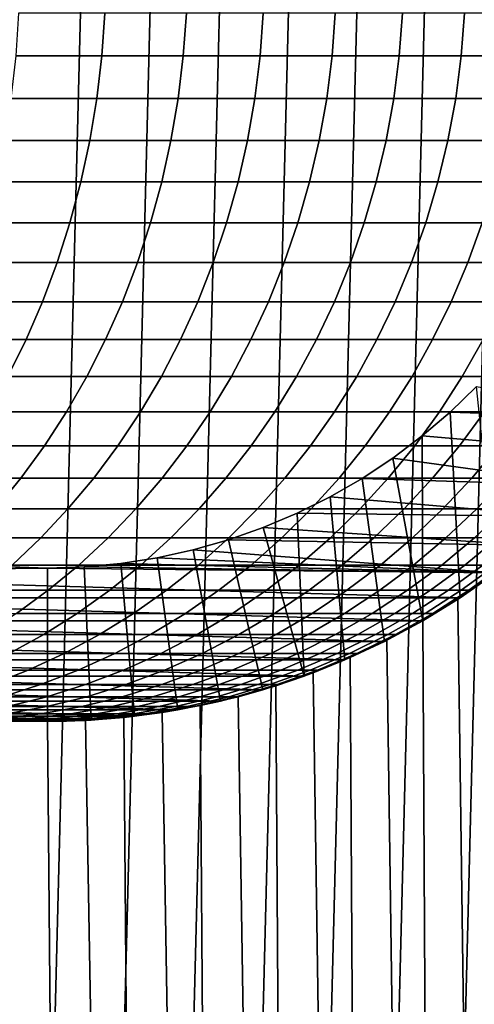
# Model space of a CAD drawing. Header units: metres. Extents: x -244 to 24, y -123 to 0.
# Tile 118 of 146: x -0.44 to 6.82, y -45.52 to -29.79. Entities that reach past the tile are written whole.
import ezdxf

# ---------------------------------------------------------------- set-up
doc = ezdxf.new("R2010")
doc.units = ezdxf.units.M
doc.layers.add('solid_10_231_103_000', color=7, linetype='CONTINUOUS')

msp = doc.modelspace()

# ---------------------------------------------------------------- linework, layer by layer
at = {"layer": 'solid_10_231_103_000'}
for points in [[(-2.225581, -50.387127, -100), (-1.114764, -6.528271, -100), (0, -6.5, -100), (-1.114764, -50.471729, -100)], [(-1.114764, -50.471729, -100), (0, -6.5, -100), (1.114764, -6.528271, -100), (0, -50.5, -100)], [(2.225581, -6.612873, -100), (1.114764, -50.471729, -100), (0, -50.5, -100), (1.114764, -6.528271, -100)], [(3.33126, -6.753675, -100), (2.225581, -50.387127, -100), (1.114764, -50.471729, -100), (2.225581, -6.612873, -100)], [(4.428752, -6.950395, -100), (3.33126, -50.246326, -100), (2.225581, -50.387127, -100), (3.33126, -6.753675, -100)], [(5.514266, -7.202288, -100), (4.428752, -50.049606, -100), (3.33126, -50.246326, -100), (4.428752, -6.950395, -100)], [(6.585739, -7.508861, -100), (5.514266, -49.79771, -100), (4.428752, -50.049606, -100), (5.514266, -7.202288, -100)], [(7.640936, -7.869552, -100), (6.585739, -49.491138, -100), (5.514266, -49.79771, -100), (6.585739, -7.508861, -100)], [(8.67577, -8.282908, -100), (7.640936, -49.130447, -100), (6.585739, -49.491138, -100), (7.640936, -7.869552, -100)], [(-0.459355, -29.685066, 198.004059), (-0.506232, -30.367897, 197.968826), (0.869051, -30.367897, 196.065506), (0.91723, -29.685066, 196.098938)], [(0.91723, -29.685066, 196.098938), (0.869051, -30.367897, 196.065506), (2.17118, -30.367897, 194.111404), (2.220593, -29.685066, 194.14299)], [(2.220593, -29.685066, 194.14299), (2.17118, -30.367897, 194.111404), (3.398282, -30.367897, 192.109329), (3.448858, -29.685066, 192.139038)], [(3.448858, -29.685066, 192.139038), (3.398282, -30.367897, 192.109329), (4.548594, -30.367897, 190.06218), (4.600259, -29.685066, 190.089935)], [(4.600259, -29.685066, 190.089935), (4.548594, -30.367897, 190.06218), (5.62046, -30.367897, 187.9729), (5.673141, -29.685066, 187.998672)], [(5.673141, -29.685066, 187.998672), (5.62046, -30.367897, 187.9729), (6.61234, -30.367897, 185.844467), (6.665959, -29.685066, 185.868225)], [(6.665959, -29.685066, 185.868225), (6.61234, -30.367897, 185.844467), (7.522807, -30.367897, 183.679962), (7.577289, -29.685066, 183.70166)], [(-0.506232, -30.367897, 197.968826), (-0.584191, -31.046267, 197.910202), (0.788925, -31.046267, 196.009888), (0.869051, -30.367897, 196.065506)], [(0.869051, -30.367897, 196.065506), (0.788925, -31.046267, 196.009888), (2.089003, -31.046267, 194.058868), (2.17118, -30.367897, 194.111404)], [(2.17118, -30.367897, 194.111404), (2.089003, -31.046267, 194.058868), (3.314173, -31.046267, 192.059952), (3.398282, -30.367897, 192.109329)], [(3.398282, -30.367897, 192.109329), (3.314173, -31.046267, 192.059952), (4.462673, -31.046267, 190.016022), (4.548594, -30.367897, 190.06218)], [(4.548594, -30.367897, 190.06218), (4.462673, -31.046267, 190.016022), (5.532851, -31.046267, 187.930023), (5.62046, -30.367897, 187.9729)], [(5.62046, -30.367897, 187.9729), (5.532851, -31.046267, 187.930023), (6.523168, -31.046267, 185.804947), (6.61234, -30.367897, 185.844467)], [(6.61234, -30.367897, 185.844467), (6.523168, -31.046267, 185.804947), (7.4322, -31.046267, 183.643845), (7.522807, -30.367897, 183.679962)], [(-0.584191, -31.046267, 197.910202), (-0.692978, -31.71796, 197.828415), (0.677116, -31.71796, 195.932281), (0.788925, -31.046267, 196.009888)], [(0.788925, -31.046267, 196.009888), (0.677116, -31.71796, 195.932281), (1.974332, -31.71796, 193.98555), (2.089003, -31.046267, 194.058868)], [(2.089003, -31.046267, 194.058868), (1.974332, -31.71796, 193.98555), (3.196805, -31.71796, 191.991043), (3.314173, -31.046267, 192.059952)], [(3.314173, -31.046267, 192.059952), (3.196805, -31.71796, 191.991043), (4.342776, -31.71796, 189.951614), (4.462673, -31.046267, 190.016022)], [(4.462673, -31.046267, 190.016022), (4.342776, -31.71796, 189.951614), (5.410598, -31.71796, 187.870209), (5.532851, -31.046267, 187.930023)], [(5.532851, -31.046267, 187.930023), (5.410598, -31.71796, 187.870209), (6.398735, -31.71796, 185.749802), (6.523168, -31.046267, 185.804947)], [(6.523168, -31.046267, 185.804947), (6.398735, -31.71796, 185.749802), (7.305767, -31.71796, 183.59346), (7.4322, -31.046267, 183.643845)], [(-0.692978, -31.71796, 197.828415), (-0.832237, -32.380791, 197.723724), (0.533987, -32.380791, 195.832932), (0.677116, -31.71796, 195.932281)], [(0.677116, -31.71796, 195.932281), (0.533987, -32.380791, 195.832932), (1.827539, -32.380791, 193.891708), (1.974332, -31.71796, 193.98555)], [(1.974332, -31.71796, 193.98555), (1.827539, -32.380791, 193.891708), (3.046559, -32.380791, 191.902832), (3.196805, -31.71796, 191.991043)], [(3.196805, -31.71796, 191.991043), (3.046559, -32.380791, 191.902832), (4.189294, -32.380791, 189.869156), (4.342776, -31.71796, 189.951614)], [(4.342776, -31.71796, 189.951614), (4.189294, -32.380791, 189.869156), (5.2541, -32.380791, 187.793625), (5.410598, -31.71796, 187.870209)], [(5.410598, -31.71796, 187.870209), (5.2541, -32.380791, 187.793625), (6.239447, -32.380791, 185.679214), (6.398735, -31.71796, 185.749802)], [(6.398735, -31.71796, 185.749802), (6.239447, -32.380791, 185.679214), (7.143916, -32.380791, 183.528976), (7.305767, -31.71796, 183.59346)], [(-0.832237, -32.380791, 197.723724), (-1.001514, -33.032593, 197.596451), (0.360006, -33.032593, 195.712173), (0.533987, -32.380791, 195.832932)], [(0.533987, -32.380791, 195.832932), (0.360006, -33.032593, 195.712173), (1.649105, -33.032593, 193.777634), (1.827539, -32.380791, 193.891708)], [(1.827539, -32.380791, 193.891708), (1.649105, -33.032593, 193.777634), (2.863928, -33.032593, 191.795609), (3.046559, -32.380791, 191.902832)], [(3.046559, -32.380791, 191.902832), (2.863928, -33.032593, 191.795609), (4.002728, -33.032593, 189.768936), (4.189294, -32.380791, 189.869156)], [(4.189294, -32.380791, 189.869156), (4.002728, -33.032593, 189.768936), (5.063869, -33.032593, 187.700546), (5.2541, -32.380791, 187.793625)], [(5.2541, -32.380791, 187.793625), (5.063869, -33.032593, 187.700546), (6.045823, -33.032593, 185.593414), (6.239447, -32.380791, 185.679214)], [(6.239447, -32.380791, 185.679214), (6.045823, -33.032593, 185.593414), (6.947178, -33.032593, 183.450577), (7.143916, -32.380791, 183.528976)], [(-1.001514, -33.032593, 197.596451), (-1.200258, -33.671242, 197.447021), (0.15574, -33.671242, 195.570389), (0.360006, -33.032593, 195.712173)], [(0.360006, -33.032593, 195.712173), (0.15574, -33.671242, 195.570389), (1.43961, -33.671242, 193.643692), (1.649105, -33.032593, 193.777634)], [(1.649105, -33.032593, 193.777634), (1.43961, -33.671242, 193.643692), (2.649506, -33.671242, 191.669708), (2.863928, -33.032593, 191.795609)], [(2.863928, -33.032593, 191.795609), (2.649506, -33.671242, 191.669708), (3.783687, -33.671242, 189.65126), (4.002728, -33.032593, 189.768936)], [(4.002728, -33.032593, 189.768936), (3.783687, -33.671242, 189.65126), (4.840523, -33.671242, 187.591263), (5.063869, -33.032593, 187.700546)], [(5.063869, -33.032593, 187.700546), (4.840523, -33.671242, 187.591263), (5.818494, -33.671242, 185.492676), (6.045823, -33.032593, 185.593414)], [(6.045823, -33.032593, 185.593414), (5.818494, -33.671242, 185.492676), (6.716194, -33.671242, 183.358521), (6.947178, -33.032593, 183.450577)], [(6.947178, -33.032593, 183.450577), (6.716194, -33.671242, 183.358521), (7.532331, -33.671242, 181.191864), (7.766639, -33.032593, 181.275085)], [(-1.200258, -33.671242, 197.447021), (-1.427819, -34.294655, 197.27594), (-0.078144, -34.294655, 195.408051), (0.15574, -33.671242, 195.570389)], [(0.15574, -33.671242, 195.570389), (-0.078144, -34.294655, 195.408051), (1.199739, -34.294655, 193.490341), (1.43961, -33.671242, 193.643692)], [(1.43961, -33.671242, 193.643692), (1.199739, -34.294655, 193.490341), (2.403992, -34.294655, 191.525558), (2.649506, -33.671242, 191.669708)], [(2.649506, -33.671242, 191.669708), (2.403992, -34.294655, 191.525558), (3.532885, -34.294655, 189.516525), (3.783687, -33.671242, 189.65126)], [(3.783687, -33.671242, 189.65126), (3.532885, -34.294655, 189.516525), (4.584793, -34.294655, 187.466141), (4.840523, -33.671242, 187.591263)], [(4.840523, -33.671242, 187.591263), (4.584793, -34.294655, 187.466141), (5.558203, -34.294655, 185.377335), (5.818494, -33.671242, 185.492676)], [(5.818494, -33.671242, 185.492676), (5.558203, -34.294655, 185.377335), (6.451717, -34.294655, 183.253128), (6.716194, -33.671242, 183.358521)], [(6.716194, -33.671242, 183.358521), (6.451717, -34.294655, 183.253128), (7.264048, -34.294655, 181.096588), (7.532331, -33.671242, 181.191864)], [(-1.427819, -34.294655, 197.27594), (-1.683456, -34.900795, 197.08374), (-0.340885, -34.900795, 195.225693), (-0.078144, -34.294655, 195.408051)], [(-0.078144, -34.294655, 195.408051), (-0.340885, -34.900795, 195.225693), (0.930273, -34.900795, 193.318069), (1.199739, -34.294655, 193.490341)], [(1.199739, -34.294655, 193.490341), (0.930273, -34.900795, 193.318069), (2.128188, -34.900795, 191.363632), (2.403992, -34.294655, 191.525558)], [(2.403992, -34.294655, 191.525558), (2.128188, -34.900795, 191.363632), (3.251139, -34.900795, 189.365173), (3.532885, -34.294655, 189.516525)], [(3.532885, -34.294655, 189.516525), (3.251139, -34.900795, 189.365173), (4.297511, -34.900795, 187.325577), (4.584793, -34.294655, 187.466141)], [(4.584793, -34.294655, 187.466141), (4.297511, -34.900795, 187.325577), (5.265799, -34.900795, 185.247772), (5.558203, -34.294655, 185.377335)], [(5.558203, -34.294655, 185.377335), (5.265799, -34.900795, 185.247772), (6.154609, -34.900795, 183.134735), (6.451717, -34.294655, 183.253128)], [(6.451717, -34.294655, 183.253128), (6.154609, -34.900795, 183.134735), (6.962666, -34.900795, 180.989532), (7.264048, -34.294655, 181.096588)], [(-1.683456, -34.900795, 197.08374), (-1.966335, -35.48769, 196.871063), (-0.631624, -35.48769, 195.023895), (-0.340885, -34.900795, 195.225693)], [(-0.340885, -34.900795, 195.225693), (-0.631624, -35.48769, 195.023895), (0.632091, -35.48769, 193.127441), (0.930273, -34.900795, 193.318069)], [(0.930273, -34.900795, 193.318069), (0.632091, -35.48769, 193.127441), (1.822993, -35.48769, 191.184433), (2.128188, -34.900795, 191.363632)], [(2.128188, -34.900795, 191.363632), (1.822993, -35.48769, 191.184433), (2.93937, -35.48769, 189.197678), (3.251139, -34.900795, 189.365173)], [(3.251139, -34.900795, 189.365173), (2.93937, -35.48769, 189.197678), (3.979615, -35.48769, 187.170029), (4.297511, -34.900795, 187.325577)], [(4.297511, -34.900795, 187.325577), (3.979615, -35.48769, 187.170029), (4.942234, -35.48769, 185.104385), (5.265799, -34.900795, 185.247772)], [(5.265799, -34.900795, 185.247772), (4.942234, -35.48769, 185.104385), (5.825841, -35.48769, 183.003723), (6.154609, -34.900795, 183.134735)], [(6.154609, -34.900795, 183.134735), (5.825841, -35.48769, 183.003723), (6.629166, -35.48769, 180.871078), (6.962666, -34.900795, 180.989532)], [(6.962666, -34.900795, 180.989532), (6.629166, -35.48769, 180.871078), (7.351054, -35.48769, 178.709518), (7.688805, -34.900795, 178.815231)], [(-0.631624, -35.48769, 195.023895), (-0.949414, -36.053425, 194.803314), (0.306167, -36.053425, 192.919067), (0.632091, -35.48769, 193.127441)], [(0.632091, -35.48769, 193.127441), (0.306167, -36.053425, 192.919067), (1.489403, -36.053425, 190.988571), (1.822993, -35.48769, 191.184433)], [(1.822993, -35.48769, 191.184433), (1.489403, -36.053425, 190.988571), (2.598593, -36.053425, 189.014603), (2.93937, -35.48769, 189.197678)], [(2.93937, -35.48769, 189.197678), (2.598593, -36.053425, 189.014603), (3.632143, -36.053425, 187), (3.979615, -35.48769, 187.170029)], [(3.979615, -35.48769, 187.170029), (3.632143, -36.053425, 187), (4.588564, -36.053425, 184.947662), (4.942234, -35.48769, 185.104385)], [(4.942234, -35.48769, 185.104385), (4.588564, -36.053425, 184.947662), (5.466484, -36.053425, 182.860535), (5.825841, -35.48769, 183.003723)], [(5.825841, -35.48769, 183.003723), (5.466484, -36.053425, 182.860535), (6.264638, -36.053425, 180.741608), (6.629166, -35.48769, 180.871078)], [(6.629166, -35.48769, 180.871078), (6.264638, -36.053425, 180.741608), (6.981879, -36.053425, 178.593964), (7.351054, -35.48769, 178.709518)], [(6.433613, -36.057682, 30.5), (6.594077, -39.025875, 30.5), (7.165982, -38.625408, 30.5), (6.856191, -35.647938, 30.5)], [(6.856041, -35.648087, 30.75), (6.433825, -36.057499, 30.75), (6.433613, -36.057682, 30.5), (6.856191, -35.647938, 30.5)], [(9.625167, -36.166317, 30.75), (6.433825, -36.057499, 30.75), (6.856041, -35.648087, 30.75)], [(-0.949414, -36.053425, 194.803314), (-1.293218, -36.596149, 194.564682), (-0.046438, -36.596149, 192.693649), (0.306167, -36.053425, 192.919067)], [(0.306167, -36.053425, 192.919067), (-0.046438, -36.596149, 192.693649), (1.128505, -36.596149, 190.776688), (1.489403, -36.053425, 190.988571)], [(1.489403, -36.053425, 190.988571), (1.128505, -36.596149, 190.776688), (2.229921, -36.596149, 188.816544), (2.598593, -36.053425, 189.014603)], [(2.598593, -36.053425, 189.014603), (2.229921, -36.596149, 188.816544), (3.256226, -36.596149, 186.816071), (3.632143, -36.053425, 187)], [(3.632143, -36.053425, 187), (3.256226, -36.596149, 186.816071), (4.205945, -36.596149, 184.778107), (4.588564, -36.053425, 184.947662)], [(4.588564, -36.053425, 184.947662), (4.205945, -36.596149, 184.778107), (5.07771, -36.596149, 182.705612), (5.466484, -36.053425, 182.860535)], [(5.466484, -36.053425, 182.860535), (5.07771, -36.596149, 182.705612), (5.87027, -36.596149, 180.601547), (6.264638, -36.053425, 180.741608)], [(6.264638, -36.053425, 180.741608), (5.87027, -36.596149, 180.601547), (6.582483, -36.596149, 178.468933), (6.981879, -36.053425, 178.593964)], [(6.433825, -36.057499, 30.75), (5.987172, -36.440178, 30.75), (5.987098, -36.440231, 30.5), (6.433613, -36.057682, 30.5)], [(5.987098, -36.440231, 30.5), (5.999922, -39.392338, 30.5), (6.594077, -39.025875, 30.5), (6.433613, -36.057682, 30.5)], [(9.192744, -36.713215, 30.75), (5.987172, -36.440178, 30.75), (6.433825, -36.057499, 30.75), (9.625167, -36.166317, 30.75)], [(6.981879, -36.053425, 178.593964), (6.582483, -36.596149, 178.468933), (7.213327, -36.596149, 176.310867), (7.617175, -36.053425, 176.420654)], [(5.987172, -36.440178, 30.75), (5.51772, -36.794693, 30.75), (5.517891, -36.794567, 30.5), (5.987098, -36.440231, 30.5)], [(8.728652, -37.234699, 30.75), (5.51772, -36.794693, 30.75), (5.987172, -36.440178, 30.75), (9.192744, -36.713215, 30.75)], [(5.987098, -36.440231, 30.5), (5.517891, -36.794567, 30.5), (5.999922, -39.392338, 30.5)], [(-1.293218, -36.596149, 194.564682), (-1.661914, -37.114098, 194.308777), (-0.424571, -37.114098, 192.451904), (-0.046438, -36.596149, 192.693649)], [(-0.046438, -36.596149, 192.693649), (-0.424571, -37.114098, 192.451904), (0.741477, -37.114098, 190.549454), (1.128505, -36.596149, 190.776688)], [(1.128505, -36.596149, 190.776688), (0.741477, -37.114098, 190.549454), (1.834556, -37.114098, 188.604156), (2.229921, -36.596149, 188.816544)], [(2.229921, -36.596149, 188.816544), (1.834556, -37.114098, 188.604156), (2.853092, -37.114098, 186.618805), (3.256226, -36.596149, 186.816071)], [(3.256226, -36.596149, 186.816071), (2.853092, -37.114098, 186.618805), (3.795621, -37.114098, 184.596283), (4.205945, -36.596149, 184.778107)], [(4.205945, -36.596149, 184.778107), (3.795621, -37.114098, 184.596283), (4.660788, -37.114098, 182.539459), (5.07771, -36.596149, 182.705612)], [(5.07771, -36.596149, 182.705612), (4.660788, -37.114098, 182.539459), (5.447348, -37.114098, 180.451324), (5.87027, -36.596149, 180.601547)], [(5.87027, -36.596149, 180.601547), (5.447348, -37.114098, 180.451324), (6.154171, -37.114098, 178.334869), (6.582483, -36.596149, 178.468933)], [(6.582483, -36.596149, 178.468933), (6.154171, -37.114098, 178.334869), (6.780239, -37.114098, 176.19313), (7.213327, -36.596149, 176.310867)], [(7.213327, -36.596149, 176.310867), (6.780239, -37.114098, 176.19313), (7.324653, -37.114098, 174.029205), (7.761893, -36.596149, 174.130432)], [(5.027232, -37.119682, 30.5), (5.385646, -39.723549, 30.5), (5.999922, -39.392338, 30.5), (5.517891, -36.794567, 30.5)], [(5.51772, -36.794693, 30.75), (5.027367, -37.119606, 30.75), (5.027232, -37.119682, 30.5), (5.517891, -36.794567, 30.5)], [(8.728652, -37.234699, 30.75), (5.027367, -37.119606, 30.75), (5.51772, -36.794693, 30.75)], [(-1.661914, -37.114098, 194.308777), (-2.0543, -37.605583, 194.036423), (-0.827002, -37.605583, 192.194626), (-0.424571, -37.114098, 192.451904)], [(-0.424571, -37.114098, 192.451904), (-0.827002, -37.605583, 192.194626), (0.329582, -37.605583, 190.307617), (0.741477, -37.114098, 190.549454)], [(0.741477, -37.114098, 190.549454), (0.329582, -37.605583, 190.307617), (1.413787, -37.605583, 188.378113), (1.834556, -37.114098, 188.604156)], [(1.834556, -37.114098, 188.604156), (1.413787, -37.605583, 188.378113), (2.424055, -37.605583, 186.408875), (2.853092, -37.114098, 186.618805)], [(2.853092, -37.114098, 186.618805), (2.424055, -37.605583, 186.408875), (3.358933, -37.605583, 184.402771), (3.795621, -37.114098, 184.596283)], [(3.795621, -37.114098, 184.596283), (3.358933, -37.605583, 184.402771), (4.217077, -37.605583, 182.362656), (4.660788, -37.114098, 182.539459)], [(4.660788, -37.114098, 182.539459), (4.217077, -37.605583, 182.362656), (4.997252, -37.605583, 180.291458), (5.447348, -37.114098, 180.451324)], [(5.027367, -37.119606, 30.75), (4.518019, -37.41367, 30.75), (4.518006, -37.413677, 30.5), (5.027232, -37.119682, 30.5)], [(4.518006, -37.413677, 30.5), (4.753017, -40.018566, 30.5), (5.385646, -39.723549, 30.5), (5.027232, -37.119682, 30.5)], [(8.234698, -37.728653, 30.75), (4.518019, -37.41367, 30.75), (5.027367, -37.119606, 30.75), (8.728652, -37.234699, 30.75)], [(5.447348, -37.114098, 180.451324), (4.997252, -37.605583, 180.291458), (5.698338, -37.605583, 178.192184), (6.154171, -37.114098, 178.334869)], [(6.154171, -37.114098, 178.334869), (5.698338, -37.605583, 178.192184), (6.319324, -37.605583, 176.067841), (6.780239, -37.114098, 176.19313)], [(6.780239, -37.114098, 176.19313), (6.319324, -37.605583, 176.067841), (6.859318, -37.605583, 173.921463), (7.324653, -37.114098, 174.029205)], [(4.518019, -37.41367, 30.75), (3.991557, -37.675819, 30.75), (3.991672, -37.675762, 30.5), (4.518006, -37.413677, 30.5)], [(8.234698, -37.728653, 30.75), (3.991557, -37.675819, 30.75), (4.518019, -37.41367, 30.75)], [(3.991672, -37.675762, 30.5), (4.104137, -40.276344, 30.5), (4.753017, -40.018566, 30.5), (4.518006, -37.413677, 30.5)], [(-0.827002, -37.605583, 192.194626), (-1.252415, -38.068996, 191.922653), (-0.105838, -38.068996, 190.051956), (0.329582, -37.605583, 190.307617)], [(0.329582, -37.605583, 190.307617), (-0.105838, -38.068996, 190.051956), (0.968988, -38.068996, 188.139145), (1.413787, -37.605583, 188.378113)], [(1.413787, -37.605583, 188.378113), (0.968988, -38.068996, 188.139145), (1.970515, -38.068996, 186.186966), (2.424055, -37.605583, 186.408875)], [(2.424055, -37.605583, 186.408875), (1.970515, -38.068996, 186.186966), (2.897306, -38.068996, 184.198212), (3.358933, -37.605583, 184.402771)], [(3.358933, -37.605583, 184.402771), (2.897306, -38.068996, 184.198212), (3.748025, -38.068996, 182.175735), (4.217077, -37.605583, 182.362656)], [(3.991672, -37.675762, 30.5), (3.449685, -37.90517, 30.5), (4.104137, -40.276344, 30.5)], [(3.991557, -37.675819, 30.75), (3.44992, -37.905083, 30.75), (3.449685, -37.90517, 30.5), (3.991672, -37.675762, 30.5)], [(7.713214, -38.192745, 30.75), (3.44992, -37.905083, 30.75), (3.991557, -37.675819, 30.75), (8.234698, -37.728653, 30.75)], [(4.217077, -37.605583, 182.362656), (3.748025, -38.068996, 182.175735), (4.521451, -38.068996, 180.122467), (4.997252, -37.605583, 180.291458)], [(4.997252, -37.605583, 180.291458), (4.521451, -38.068996, 180.122467), (5.216471, -38.068996, 178.041351), (5.698338, -37.605583, 178.192184)], [(5.698338, -37.605583, 178.192184), (5.216471, -38.068996, 178.041351), (5.832084, -38.068996, 175.935379), (6.319324, -37.605583, 176.067841)], [(6.319324, -37.605583, 176.067841), (5.832084, -38.068996, 175.935379), (6.367407, -38.068996, 173.807587), (6.859318, -37.605583, 173.921463)], [(6.859318, -37.605583, 173.921463), (6.367407, -38.068996, 173.807587), (6.821669, -38.068996, 171.661011), (7.317544, -37.605583, 171.756165)], [(3.44992, -37.905083, 30.75), (2.895095, -38.100601, 30.75), (2.895051, -38.100605, 30.5), (3.449685, -37.90517, 30.5)], [(2.895051, -38.100605, 30.5), (3.441645, -40.495857, 30.5), (4.104137, -40.276344, 30.5), (3.449685, -37.90517, 30.5)], [(7.713214, -38.192745, 30.75), (2.895095, -38.100601, 30.75), (3.44992, -37.905083, 30.75)], [(-1.252415, -38.068996, 191.922653), (-1.699425, -38.502827, 191.636871), (-0.563362, -38.502827, 189.78334), (-0.105838, -38.068996, 190.051956)], [(-0.105838, -38.068996, 190.051956), (-0.563362, -38.502827, 189.78334), (0.501608, -38.502827, 187.888062), (0.968988, -38.068996, 188.139145)], [(0.968988, -38.068996, 188.139145), (0.501608, -38.502827, 187.888062), (1.493952, -38.502827, 185.953781), (1.970515, -38.068996, 186.186966)], [(1.970515, -38.068996, 186.186966), (1.493952, -38.502827, 185.953781), (2.412244, -38.502827, 183.983261), (2.897306, -38.068996, 184.198212)], [(2.897306, -38.068996, 184.198212), (2.412244, -38.502827, 183.983261), (3.255162, -38.502827, 181.97934), (3.748025, -38.068996, 182.175735)], [(3.748025, -38.068996, 182.175735), (3.255162, -38.502827, 181.97934), (4.021496, -38.502827, 179.944901), (4.521451, -38.068996, 180.122467)], [(4.521451, -38.068996, 180.122467), (4.021496, -38.502827, 179.944901), (4.710142, -38.502827, 177.882858), (5.216471, -38.068996, 178.041351)], [(5.216471, -38.068996, 178.041351), (4.710142, -38.502827, 177.882858), (5.32011, -38.502827, 175.796204), (5.832084, -38.068996, 175.935379)], [(5.832084, -38.068996, 175.935379), (5.32011, -38.502827, 175.796204), (5.850524, -38.502827, 173.687912), (6.367407, -38.068996, 173.807587)], [(6.367407, -38.068996, 173.807587), (5.850524, -38.502827, 173.687912), (6.300621, -38.502827, 171.561035), (6.821669, -38.068996, 171.661011)], [(6.821669, -38.068996, 171.661011), (6.300621, -38.502827, 171.561035), (6.669752, -38.502827, 169.41861), (7.194217, -38.068996, 169.498764)], [(7.194217, -38.068996, 169.498764), (6.669752, -38.502827, 169.41861), (6.957388, -38.502827, 167.263748), (7.484514, -38.068996, 167.323959)], [(2.895095, -38.100601, 30.75), (2.329308, -38.261574, 30.75), (2.329509, -38.261517, 30.5), (2.895051, -38.100605, 30.5)], [(7.166319, -38.625168, 30.75), (2.329308, -38.261574, 30.75), (2.895095, -38.100601, 30.75), (7.713214, -38.192745, 30.75)], [(2.329509, -38.261517, 30.5), (2.767494, -40.67651, 30.5), (3.441645, -40.495857, 30.5), (2.895051, -38.100605, 30.5)], [(1.7547, -38.387413, 30.5), (2.083692, -40.817707, 30.5), (2.767494, -40.67651, 30.5), (2.329509, -38.261517, 30.5)], [(2.329308, -38.261574, 30.75), (1.754776, -38.38739, 30.75), (1.7547, -38.387413, 30.5), (2.329509, -38.261517, 30.5)], [(7.166319, -38.625168, 30.75), (1.754776, -38.38739, 30.75), (2.329308, -38.261574, 30.75)], [(-7.166319, -38.625168, 30.75), (-0.588041, -38.531876, 30.75), (0, -38.549999, 30.75)], [(-0.563362, -38.502827, 189.78334), (-1.041497, -38.905663, 189.502609), (0.013172, -38.905663, 187.625671), (0.501608, -38.502827, 187.888062)], [(0, -38.549999, 30.5), (-0.58825, -38.531857, 30.5), (-0.698042, -40.979675, 30.5), (0, -41, 30.5)], [(0, -38.549999, 30.75), (-0.588041, -38.531876, 30.75), (-0.58825, -38.531857, 30.5), (0, -38.549999, 30.5)], [(0.58825, -38.531857, 30.5), (0, -38.549999, 30.5), (0, -41, 30.5), (0.698042, -40.979675, 30.5)], [(0.588041, -38.531876, 30.75), (0, -38.549999, 30.75), (0, -38.549999, 30.5), (0.58825, -38.531857, 30.5)], [(7.166319, -38.625168, 30.75), (0, -38.549999, 30.75), (0.588041, -38.531876, 30.75)], [(0.501608, -38.502827, 187.888062), (0.013172, -38.905663, 187.625671), (0.995919, -38.905663, 185.710083), (1.493952, -38.502827, 185.953781)], [(1.173619, -38.477604, 30.75), (0.588041, -38.531876, 30.75), (0.58825, -38.531857, 30.5), (1.173502, -38.477615, 30.5)], [(7.166319, -38.625168, 30.75), (0.588041, -38.531876, 30.75), (1.173619, -38.477604, 30.75)], [(0.58825, -38.531857, 30.5), (0.698042, -40.979675, 30.5), (1.393063, -40.918854, 30.5), (1.173502, -38.477615, 30.5)], [(1.493952, -38.502827, 185.953781), (0.995919, -38.905663, 185.710083), (1.905329, -38.905663, 183.758621), (2.412244, -38.502827, 183.983261)], [(1.754776, -38.38739, 30.75), (1.173619, -38.477604, 30.75), (1.173502, -38.477615, 30.5), (1.7547, -38.387413, 30.5)], [(1.173502, -38.477615, 30.5), (1.393063, -40.918854, 30.5), (2.083692, -40.817707, 30.5), (1.7547, -38.387413, 30.5)], [(7.166319, -38.625168, 30.75), (1.173619, -38.477604, 30.75), (1.754776, -38.38739, 30.75)], [(2.412244, -38.502827, 183.983261), (1.905329, -38.905663, 183.758621), (2.740095, -38.905663, 181.774094), (3.255162, -38.502827, 181.97934)], [(3.255162, -38.502827, 181.97934), (2.740095, -38.905663, 181.774094), (3.499017, -38.905663, 179.759323), (4.021496, -38.502827, 179.944901)], [(4.021496, -38.502827, 179.944901), (3.499017, -38.905663, 179.759323), (4.181003, -38.905663, 177.717239), (4.710142, -38.502827, 177.882858)], [(4.710142, -38.502827, 177.882858), (4.181003, -38.905663, 177.717239), (4.785072, -38.905663, 175.650757), (5.32011, -38.502827, 175.796204)], [(5.32011, -38.502827, 175.796204), (4.785072, -38.905663, 175.650757), (5.310356, -38.905663, 173.562851), (5.850524, -38.502827, 173.687912)], [(5.850524, -38.502827, 173.687912), (5.310356, -38.905663, 173.562851), (5.756099, -38.905663, 171.456543), (6.300621, -38.502827, 171.561035)], [(6.300621, -38.502827, 171.561035), (5.756099, -38.905663, 171.456543), (6.12166, -38.905663, 169.334854), (6.669752, -38.502827, 169.41861)], [(6.669752, -38.502827, 169.41861), (6.12166, -38.905663, 169.334854), (6.406514, -38.905663, 167.200821), (6.957388, -38.502827, 167.263748)], [(6.957388, -38.502827, 167.263748), (6.406514, -38.905663, 167.200821), (6.610251, -38.905663, 165.057526), (7.163115, -38.502827, 165.099518)], [(7.286636, -38.502827, 162.929047), (6.732578, -38.905663, 162.908035), (6.594108, -39.025852, 160.757614), (7.165903, -38.625477, 160.757614)], [(7.163115, -38.502827, 165.099518), (6.610251, -38.905663, 165.057526), (6.732578, -38.905663, 162.908035), (7.286636, -38.502827, 162.929047)], [(6.594228, -39.025772, 30.75), (-7.166319, -38.625168, 30.75), (0, -38.549999, 30.75), (7.166319, -38.625168, 30.75)], [(6.594228, -39.025772, 30.75), (-6.594228, -39.025772, 30.75), (-7.166319, -38.625168, 30.75)], [(7.165982, -38.625408, 30.5), (6.594077, -39.025875, 30.5), (6.557354, -39.049862, 22.566593), (7.103647, -38.671547, 22.400629)], [(7.103647, -38.671547, 22.400629), (6.557354, -39.049862, 22.566593), (7.484447, -107, 22.276289)], [(6.594108, -39.025852, 160.757614), (6.594228, -39.025772, 30.75), (7.166319, -38.625168, 30.75), (7.165903, -38.625477, 160.757614)], [(-1.041497, -38.905663, 189.502609), (-1.538684, -39.276188, 189.210693), (-0.494726, -39.276188, 187.352814), (0.013172, -38.905663, 187.625671)], [(0.013172, -38.905663, 187.625671), (-0.494726, -39.276188, 187.352814), (0.478041, -39.276188, 185.456696), (0.995919, -38.905663, 185.710083)], [(0.995919, -38.905663, 185.710083), (0.478041, -39.276188, 185.456696), (1.378216, -39.276188, 183.52504), (1.905329, -38.905663, 183.758621)], [(1.905329, -38.905663, 183.758621), (1.378216, -39.276188, 183.52504), (2.204505, -39.276188, 181.560654), (2.740095, -38.905663, 181.774094)], [(2.740095, -38.905663, 181.774094), (2.204505, -39.276188, 181.560654), (2.955719, -39.276188, 179.56636), (3.499017, -38.905663, 179.759323)], [(3.499017, -38.905663, 179.759323), (2.955719, -39.276188, 179.56636), (3.630779, -39.276188, 177.544998), (4.181003, -38.905663, 177.717239)], [(4.181003, -38.905663, 177.717239), (3.630779, -39.276188, 177.544998), (4.228714, -39.276188, 175.499512), (4.785072, -38.905663, 175.650757)], [(4.785072, -38.905663, 175.650757), (4.228714, -39.276188, 175.499512), (4.748663, -39.276188, 173.432816), (5.310356, -38.905663, 173.562851)], [(5.310356, -38.905663, 173.562851), (4.748663, -39.276188, 173.432816), (5.18988, -39.276188, 171.3479), (5.756099, -38.905663, 171.456543)], [(5.756099, -38.905663, 171.456543), (5.18988, -39.276188, 171.3479), (5.551729, -39.276188, 169.247742), (6.12166, -38.905663, 169.334854)], [(6.12166, -38.905663, 169.334854), (5.551729, -39.276188, 169.247742), (5.83369, -39.276188, 167.135391), (6.406514, -38.905663, 167.200821)], [(6.406514, -38.905663, 167.200821), (5.83369, -39.276188, 167.135391), (6.035358, -39.276188, 165.013855), (6.610251, -38.905663, 165.057526)], [(6.732578, -38.905663, 162.908035), (6.156443, -39.276188, 162.8862), (6, -39.392303, 160.757614), (6.594108, -39.025852, 160.757614)], [(6.610251, -38.905663, 165.057526), (6.035358, -39.276188, 165.013855), (6.156443, -39.276188, 162.8862), (6.732578, -38.905663, 162.908035)], [(5.999576, -39.392529, 30.75), (-5.999576, -39.392529, 30.75), (-6.594228, -39.025772, 30.75)], [(6.594228, -39.025772, 30.75), (5.999576, -39.392529, 30.75), (-6.594228, -39.025772, 30.75)], [(6.594077, -39.025875, 30.5), (5.999922, -39.392338, 30.5), (5.996107, -39.394558, 22.722164), (6.557354, -39.049862, 22.566593)], [(5.996107, -39.394558, 22.722164), (6.364761, -107, 22.621666), (7.484447, -107, 22.276289), (6.557354, -39.049862, 22.566593)], [(6.594108, -39.025852, 160.757614), (6, -39.392303, 160.757614), (5.999576, -39.392529, 30.75), (6.594228, -39.025772, 30.75)], [(-0.494726, -39.276188, 187.352814), (-1.020429, -39.613194, 187.070404), (-0.057993, -39.613194, 185.194412), (0.478041, -39.276188, 185.456696)], [(0.478041, -39.276188, 185.456696), (-0.057993, -39.613194, 185.194412), (0.832623, -39.613194, 183.283279), (1.378216, -39.276188, 183.52504)], [(1.378216, -39.276188, 183.52504), (0.832623, -39.613194, 183.283279), (1.650137, -39.613194, 181.339752), (2.204505, -39.276188, 181.560654)], [(2.204505, -39.276188, 181.560654), (1.650137, -39.613194, 181.339752), (2.393375, -39.613194, 179.366623), (2.955719, -39.276188, 179.56636)], [(2.955719, -39.276188, 179.56636), (2.393375, -39.613194, 179.366623), (3.061266, -39.613194, 177.36673), (3.630779, -39.276188, 177.544998)], [(3.630779, -39.276188, 177.544998), (3.061266, -39.613194, 177.36673), (3.652852, -39.613194, 175.342972), (4.228714, -39.276188, 175.499512)], [(4.228714, -39.276188, 175.499512), (3.652852, -39.613194, 175.342972), (4.16728, -39.613194, 173.298218), (4.748663, -39.276188, 173.432816)], [(4.748663, -39.276188, 173.432816), (4.16728, -39.613194, 173.298218), (4.603811, -39.613194, 171.235443), (5.18988, -39.276188, 171.3479)], [(5.18988, -39.276188, 171.3479), (4.603811, -39.613194, 171.235443), (4.961817, -39.613194, 169.157593), (5.551729, -39.276188, 169.247742)], [(5.551729, -39.276188, 169.247742), (4.961817, -39.613194, 169.157593), (5.240784, -39.613194, 167.067657), (5.83369, -39.276188, 167.135391)], [(5.83369, -39.276188, 167.135391), (5.240784, -39.613194, 167.067657), (5.44031, -39.613194, 164.968658), (6.035358, -39.276188, 165.013855)], [(6.156443, -39.276188, 162.8862), (5.560109, -39.613194, 162.863602), (5.38559, -39.723591, 160.757614), (6, -39.392303, 160.757614)], [(6.035358, -39.276188, 165.013855), (5.44031, -39.613194, 164.968658), (5.560109, -39.613194, 162.863602), (6.156443, -39.276188, 162.8862)], [(5.385478, -39.72366, 30.75), (-5.385478, -39.72366, 30.75), (-5.999576, -39.392529, 30.75)], [(5.999576, -39.392529, 30.75), (5.385478, -39.72366, 30.75), (-5.999576, -39.392529, 30.75)], [(6, -39.392303, 160.757614), (5.38559, -39.723591, 160.757614), (5.385478, -39.72366, 30.75), (5.999576, -39.392529, 30.75)], [(5.999922, -39.392338, 30.5), (5.385646, -39.723549, 30.5), (5.42197, -39.705269, 22.865963), (5.996107, -39.394558, 22.722164)], [(5.996107, -39.394558, 22.722164), (5.42197, -39.705269, 22.865963), (6.364761, -107, 22.621666)], [(-1.020429, -39.613194, 187.070404), (-1.562224, -39.915585, 186.779343), (-0.610434, -39.915585, 184.924103), (-0.057993, -39.613194, 185.194412)], [(-0.057993, -39.613194, 185.194412), (-0.610434, -39.915585, 184.924103), (0.27033, -39.915585, 183.034103), (0.832623, -39.613194, 183.283279)], [(0.832623, -39.613194, 183.283279), (0.27033, -39.915585, 183.034103), (1.078802, -39.915585, 181.112076), (1.650137, -39.613194, 181.339752)], [(1.650137, -39.613194, 181.339752), (1.078802, -39.915585, 181.112076), (1.813818, -39.915585, 179.160782), (2.393375, -39.613194, 179.366623)], [(2.393375, -39.613194, 179.366623), (1.813818, -39.915585, 179.160782), (2.474321, -39.915585, 177.183014), (3.061266, -39.613194, 177.36673)], [(3.061266, -39.613194, 177.36673), (2.474321, -39.915585, 177.183014), (3.059362, -39.915585, 175.181625), (3.652852, -39.613194, 175.342972)], [(3.652852, -39.613194, 175.342972), (3.059362, -39.915585, 175.181625), (3.5681, -39.915585, 173.1595), (4.16728, -39.613194, 173.298218)], [(4.16728, -39.613194, 173.298218), (3.5681, -39.915585, 173.1595), (3.999803, -39.915585, 171.119537), (4.603811, -39.613194, 171.235443)], [(4.603811, -39.613194, 171.235443), (3.999803, -39.915585, 171.119537), (4.353849, -39.915585, 169.064667), (4.961817, -39.613194, 169.157593)], [(4.961817, -39.613194, 169.157593), (4.353849, -39.915585, 169.064667), (4.62973, -39.915585, 166.997864), (5.240784, -39.613194, 167.067657)], [(5.240784, -39.613194, 167.067657), (4.62973, -39.915585, 166.997864), (4.827049, -39.915585, 164.922073), (5.44031, -39.613194, 164.968658)], [(5.560109, -39.613194, 162.863602), (4.945523, -39.915585, 162.840302), (4.752957, -40.018593, 160.757614), (5.38559, -39.723591, 160.757614)], [(5.44031, -39.613194, 164.968658), (4.827049, -39.915585, 164.922073), (4.945523, -39.915585, 162.840302), (5.560109, -39.613194, 162.863602)], [(4.753414, -40.018387, 30.75), (-4.753414, -40.018387, 30.75), (-5.385478, -39.72366, 30.75)], [(5.385478, -39.72366, 30.75), (4.753414, -40.018387, 30.75), (-5.385478, -39.72366, 30.75)], [(5.385646, -39.723549, 30.5), (4.753017, -40.018566, 30.5), (4.247203, -40.223309, 23.11301), (4.837924, -39.981483, 22.996618)], [(5.38559, -39.723591, 160.757614), (4.752957, -40.018593, 160.757614), (4.753414, -40.018387, 30.75), (5.385478, -39.72366, 30.75)], [(4.837924, -39.981483, 22.996618), (5.22925, -107, 22.910805), (6.364761, -107, 22.621666), (5.42197, -39.705269, 22.865963)], [(5.385646, -39.723549, 30.5), (4.837924, -39.981483, 22.996618), (5.42197, -39.705269, 22.865963)], [(-0.610434, -39.915585, 184.924103), (-1.17748, -40.182369, 184.646637), (-0.306828, -40.182369, 182.778351), (0.27033, -39.915585, 183.034103)], [(0.27033, -39.915585, 183.034103), (-0.306828, -40.182369, 182.778351), (0.492361, -40.182369, 180.878387), (1.078802, -39.915585, 181.112076)], [(1.078802, -39.915585, 181.112076), (0.492361, -40.182369, 180.878387), (1.218938, -40.182369, 178.949493), (1.813818, -39.915585, 179.160782)], [(1.813818, -39.915585, 179.160782), (1.218938, -40.182369, 178.949493), (1.871859, -40.182369, 176.994431), (2.474321, -39.915585, 177.183014)], [(2.474321, -39.915585, 177.183014), (1.871859, -40.182369, 176.994431), (2.450183, -40.182369, 175.016022), (3.059362, -39.915585, 175.181625)], [(3.059362, -39.915585, 175.181625), (2.450183, -40.182369, 175.016022), (2.95308, -40.182369, 173.017105), (3.5681, -39.915585, 173.1595)], [(3.5681, -39.915585, 173.1595), (2.95308, -40.182369, 173.017105), (3.379826, -40.182369, 171.000565), (3.999803, -39.915585, 171.119537)], [(3.999803, -39.915585, 171.119537), (3.379826, -40.182369, 171.000565), (3.729807, -40.182369, 168.969299), (4.353849, -39.915585, 169.064667)], [(4.353849, -39.915585, 169.064667), (3.729807, -40.182369, 168.969299), (4.002521, -40.182369, 166.926208), (4.62973, -39.915585, 166.997864)], [(4.62973, -39.915585, 166.997864), (4.002521, -40.182369, 166.926208), (4.197575, -40.182369, 164.874268), (4.827049, -39.915585, 164.922073)], [(4.945523, -39.915585, 162.840302), (4.314688, -40.182369, 162.816391), (4.104242, -40.27631, 160.757614), (4.752957, -40.018593, 160.757614)], [(4.827049, -39.915585, 164.922073), (4.197575, -40.182369, 164.874268), (4.314688, -40.182369, 162.816391), (4.945523, -39.915585, 162.840302)], [(4.104466, -40.276226, 30.75), (-4.104466, -40.276226, 30.75), (-4.753414, -40.018387, 30.75)], [(4.753414, -40.018387, 30.75), (4.104466, -40.276226, 30.75), (-4.753414, -40.018387, 30.75)], [(4.753017, -40.018566, 30.5), (4.104137, -40.276344, 30.5), (3.650718, -40.43121, 23.214699), (4.247203, -40.223309, 23.11301)], [(4.104242, -40.27631, 160.757614), (4.104466, -40.276226, 30.75), (4.753414, -40.018387, 30.75), (4.752957, -40.018593, 160.757614)], [(4.837924, -39.981483, 22.996618), (4.247203, -40.223309, 23.11301), (5.22925, -107, 22.910805)], [(-1.17748, -40.182369, 184.646637), (-1.757282, -40.412678, 184.362946), (-0.896969, -40.412678, 182.51683), (-0.306828, -40.182369, 182.778351)], [(-0.306828, -40.182369, 182.778351), (-0.896969, -40.412678, 182.51683), (-0.107271, -40.412678, 180.639435), (0.492361, -40.182369, 180.878387)], [(0.492361, -40.182369, 180.878387), (-0.107271, -40.412678, 180.639435), (0.610677, -40.412678, 178.733444), (1.218938, -40.182369, 178.949493)], [(1.218938, -40.182369, 178.949493), (0.610677, -40.412678, 178.733444), (1.255844, -40.412678, 176.801605), (1.871859, -40.182369, 176.994431)], [(1.871859, -40.182369, 176.994431), (1.255844, -40.412678, 176.801605), (1.8273, -40.412678, 174.846695), (2.450183, -40.182369, 175.016022)], [(2.450183, -40.182369, 175.016022), (1.8273, -40.412678, 174.846695), (2.324224, -40.412678, 172.871521), (2.95308, -40.182369, 173.017105)], [(2.95308, -40.182369, 173.017105), (2.324224, -40.412678, 172.871521), (2.745903, -40.412678, 170.878922), (3.379826, -40.182369, 171.000565)], [(3.379826, -40.182369, 171.000565), (2.745903, -40.412678, 170.878922), (3.091728, -40.412678, 168.87178), (3.729807, -40.182369, 168.969299)], [(3.729807, -40.182369, 168.969299), (3.091728, -40.412678, 168.87178), (3.361203, -40.412678, 166.852951), (4.002521, -40.182369, 166.926208)], [(4.002521, -40.182369, 166.926208), (3.361203, -40.412678, 166.852951), (3.55394, -40.412678, 164.825378), (4.197575, -40.182369, 164.874268)], [(4.314688, -40.182369, 162.816391), (3.669663, -40.412678, 162.791946), (3.441639, -40.495872, 160.757614), (4.104242, -40.27631, 160.757614)], [(4.197575, -40.182369, 164.874268), (3.55394, -40.412678, 164.825378), (3.669663, -40.412678, 162.791946), (4.314688, -40.182369, 162.816391)], [(3.650718, -40.43121, 23.214699), (4.080739, -107, 23.142981), (5.22925, -107, 22.910805), (4.247203, -40.223309, 23.11301)], [(3.441117, -40.496025, 30.75), (-3.441117, -40.496025, 30.75), (-4.104466, -40.276226, 30.75)], [(4.104466, -40.276226, 30.75), (3.441117, -40.496025, 30.75), (-4.104466, -40.276226, 30.75)], [(-0.896969, -40.412678, 182.51683), (-1.498169, -40.605762, 182.250427), (-0.71814, -40.605762, 180.396011), (-0.107271, -40.412678, 180.639435)], [(-0.107271, -40.412678, 180.639435), (-0.71814, -40.605762, 180.396011), (-0.008982, -40.605762, 178.513351), (0.610677, -40.412678, 178.733444)], [(0.610677, -40.412678, 178.733444), (-0.008982, -40.605762, 178.513351), (0.628286, -40.605762, 176.605164), (1.255844, -40.412678, 176.801605)], [(1.255844, -40.412678, 176.801605), (0.628286, -40.605762, 176.605164), (1.192745, -40.605762, 174.674194), (1.8273, -40.412678, 174.846695)], [(1.8273, -40.412678, 174.846695), (1.192745, -40.605762, 174.674194), (1.683586, -40.605762, 172.723206), (2.324224, -40.412678, 172.871521)], [(2.324224, -40.412678, 172.871521), (1.683586, -40.605762, 172.723206), (2.100101, -40.605762, 170.755005), (2.745903, -40.412678, 170.878922)], [(2.745903, -40.412678, 170.878922), (2.100101, -40.605762, 170.755005), (2.441692, -40.605762, 168.77243), (3.091728, -40.412678, 168.87178)], [(3.091728, -40.412678, 168.87178), (2.441692, -40.605762, 168.77243), (2.707867, -40.605762, 166.778336), (3.361203, -40.412678, 166.852951)], [(3.361203, -40.412678, 166.852951), (2.707867, -40.605762, 166.778336), (2.898245, -40.605762, 164.775574), (3.55394, -40.412678, 164.825378)], [(3.669663, -40.412678, 162.791946), (3.012551, -40.605762, 162.767029), (2.76739, -40.676537, 160.757614), (3.441639, -40.495872, 160.757614)], [(3.55394, -40.412678, 164.825378), (2.898245, -40.605762, 164.775574), (3.012551, -40.605762, 162.767029), (3.669663, -40.412678, 162.791946)], [(4.104137, -40.276344, 30.5), (3.441645, -40.495857, 30.5), (3.048482, -40.606293, 23.301432), (3.650718, -40.43121, 23.214699)], [(4.104242, -40.27631, 160.757614), (3.441639, -40.495872, 160.757614), (3.441117, -40.496025, 30.75), (4.104466, -40.276226, 30.75)], [(2.767363, -40.676548, 30.75), (-2.767363, -40.676548, 30.75), (-3.441117, -40.496025, 30.75)], [(3.441117, -40.496025, 30.75), (2.767363, -40.676548, 30.75), (-3.441117, -40.496025, 30.75)], [(3.441645, -40.495857, 30.5), (2.767494, -40.67651, 30.5), (2.44271, -40.748791, 23.372702), (3.048482, -40.606293, 23.301432)], [(3.441639, -40.495872, 160.757614), (2.76739, -40.676537, 160.757614), (2.767363, -40.676548, 30.75), (3.441117, -40.496025, 30.75)], [(3.650718, -40.43121, 23.214699), (3.048482, -40.606293, 23.301432), (4.080739, -107, 23.142981)], [(2.084147, -40.817623, 30.75), (-2.084147, -40.817623, 30.75), (-2.767363, -40.676548, 30.75)], [(2.767363, -40.676548, 30.75), (2.084147, -40.817623, 30.75), (-2.767363, -40.676548, 30.75)], [(-0.71814, -40.605762, 180.396011), (-1.338252, -40.76099, 180.148895), (-0.638017, -40.76099, 178.289932), (-0.008982, -40.605762, 178.513351)], [(-0.008982, -40.605762, 178.513351), (-0.638017, -40.76099, 178.289932), (-0.008769, -40.76099, 176.405762), (0.628286, -40.605762, 176.605164)], [(0.628286, -40.605762, 176.605164), (-0.008769, -40.76099, 176.405762), (0.548588, -40.76099, 174.499084), (1.192745, -40.605762, 174.674194)], [(1.192745, -40.605762, 174.674194), (0.548588, -40.76099, 174.499084), (1.033252, -40.76099, 172.572647), (1.683586, -40.605762, 172.723206)], [(1.683586, -40.605762, 172.723206), (1.033252, -40.76099, 172.572647), (1.444527, -40.76099, 170.629211), (2.100101, -40.605762, 170.755005)], [(2.100101, -40.605762, 170.755005), (1.444527, -40.76099, 170.629211), (1.781819, -40.76099, 168.671585), (2.441692, -40.605762, 168.77243)], [(2.441692, -40.605762, 168.77243), (1.781819, -40.76099, 168.671585), (2.044646, -40.76099, 166.702576), (2.707867, -40.605762, 166.778336)], [(2.767494, -40.67651, 30.5), (2.083692, -40.817707, 30.5), (1.834172, -40.859001, 23.428312), (2.44271, -40.748791, 23.372702)], [(2.707867, -40.605762, 166.778336), (2.044646, -40.76099, 166.702576), (2.232628, -40.76099, 164.725006), (2.898245, -40.605762, 164.775574)], [(3.012551, -40.605762, 162.767029), (2.345495, -40.76099, 162.741745), (2.083778, -40.817692, 160.757614), (2.76739, -40.676537, 160.757614)], [(2.083778, -40.817692, 160.757614), (2.084147, -40.817623, 30.75), (2.767363, -40.676548, 30.75), (2.76739, -40.676537, 160.757614)], [(2.898245, -40.605762, 164.775574), (2.232628, -40.76099, 164.725006), (2.345495, -40.76099, 162.741745), (3.012551, -40.605762, 162.767029)], [(2.44271, -40.748791, 23.372702), (2.922082, -107, 23.317621), (4.080739, -107, 23.142981), (3.048482, -40.606293, 23.301432)], [(1.393231, -40.918827, 30.75), (-1.393231, -40.918827, 30.75), (-2.084147, -40.817623, 30.75)], [(2.084147, -40.817623, 30.75), (1.393231, -40.918827, 30.75), (-2.084147, -40.817623, 30.75)], [(-0.653241, -40.877857, 176.204025), (-1.30303, -40.955982, 176.000641), (-0.760102, -40.955982, 174.143311), (-0.103069, -40.877857, 174.32193)], [(-0.638017, -40.76099, 178.289932), (-1.274377, -40.877857, 178.063919), (-0.653241, -40.877857, 176.204025), (-0.008769, -40.76099, 176.405762)], [(-0.103069, -40.877857, 174.32193), (-0.760102, -40.955982, 174.143311), (-0.287986, -40.955982, 172.266754), (0.375347, -40.877857, 172.420319)], [(-0.008769, -40.76099, 176.405762), (-0.653241, -40.877857, 176.204025), (-0.103069, -40.877857, 174.32193), (0.548588, -40.76099, 174.499084)], [(0.375347, -40.877857, 172.420319), (-0.287986, -40.955982, 172.266754), (0.11264, -40.955982, 170.373627), (0.781319, -40.877857, 170.501953)], [(0.548588, -40.76099, 174.499084), (-0.103069, -40.877857, 174.32193), (0.375347, -40.877857, 172.420319), (1.033252, -40.76099, 172.572647)], [(0.781319, -40.877857, 170.501953), (0.11264, -40.955982, 170.373627), (0.441201, -40.955982, 168.46669), (1.114263, -40.877857, 168.56955)], [(1.033252, -40.76099, 172.572647), (0.375347, -40.877857, 172.420319), (0.781319, -40.877857, 170.501953), (1.444527, -40.76099, 170.629211)], [(1.114263, -40.877857, 168.56955), (0.441201, -40.955982, 168.46669), (0.697223, -40.955982, 166.54866), (1.373701, -40.877857, 166.625931)], [(1.373701, -40.877857, 166.625931), (0.697223, -40.955982, 166.54866), (0.880338, -40.955982, 164.622299), (1.55926, -40.877857, 164.673859)], [(1.444527, -40.76099, 170.629211), (0.781319, -40.877857, 170.501953), (1.114263, -40.877857, 168.56955), (1.781819, -40.76099, 168.671585)], [(1.55926, -40.877857, 164.673859), (0.880338, -40.955982, 164.622299), (0.990283, -40.955982, 162.690384), (1.670672, -40.877857, 162.716171)], [(0.990283, -40.955982, 162.690384), (1.393115, -40.918861, 160.757614), (2.083778, -40.817692, 160.757614), (1.670672, -40.877857, 162.716171)], [(1.781819, -40.76099, 168.671585), (1.114263, -40.877857, 168.56955), (1.373701, -40.877857, 166.625931), (2.044646, -40.76099, 166.702576)], [(2.083692, -40.817707, 30.5), (1.393063, -40.918854, 30.5), (1.222976, -40.937496, 23.468155), (1.834172, -40.859001, 23.428312)], [(1.222976, -40.937496, 23.468155), (1.75616, -107, 23.43429), (2.922082, -107, 23.317621), (1.834172, -40.859001, 23.428312)], [(2.044646, -40.76099, 166.702576), (1.373701, -40.877857, 166.625931), (1.55926, -40.877857, 164.673859), (2.232628, -40.76099, 164.725006)], [(1.393115, -40.918861, 160.757614), (1.393231, -40.918827, 30.75), (2.084147, -40.817623, 30.75), (2.083778, -40.817692, 160.757614)], [(2.232628, -40.76099, 164.725006), (1.55926, -40.877857, 164.673859), (1.670672, -40.877857, 162.716171), (2.345495, -40.76099, 162.741745)], [(2.345495, -40.76099, 162.741745), (1.670672, -40.877857, 162.716171), (2.083778, -40.817692, 160.757614)], [(2.44271, -40.748791, 23.372702), (1.834172, -40.859001, 23.428312), (2.922082, -107, 23.317621)], [(-0.760102, -40.955982, 174.143311), (-1.420368, -40.995106, 173.963821), (-0.954582, -40.995106, 172.112427), (-0.287986, -40.955982, 172.266754)], [(0.697366, -40.979725, 30.75), (-0.697366, -40.979725, 30.75), (-1.393231, -40.918827, 30.75)], [(1.393231, -40.918827, 30.75), (0.697366, -40.979725, 30.75), (-1.393231, -40.918827, 30.75)], [(-0.559328, -40.995106, 170.24469), (-1.232394, -40.995106, 170.11554), (-0.912652, -40.995106, 168.259781), (-0.235173, -40.995106, 168.363312)], [(-0.485301, -40.995106, 164.51857), (-1.167563, -40.955982, 164.466751), (-1.062043, -40.955982, 162.612579), (-0.378307, -40.995106, 162.638504)], [(-1.062043, -40.955982, 162.612579), (-0.697738, -40.979698, 160.757614), (0, -41, 160.757614), (-0.378307, -40.995106, 162.638504)], [(-0.287986, -40.955982, 172.266754), (-0.954582, -40.995106, 172.112427), (-0.559328, -40.995106, 170.24469), (0.11264, -40.955982, 170.373627)], [(-0.235173, -40.995106, 168.363312), (-0.912652, -40.995106, 168.259781), (-0.663502, -40.995106, 166.393219), (0.017416, -40.995106, 166.471008)], [(0, -41, 30.5), (-0.698042, -40.979675, 30.5), (-0.611365, -40.98447, 23.492046), (0, -41, 23.5)], [(0, -41, 160.757614), (-0.697738, -40.979698, 160.757614), (-0.697366, -40.979725, 30.75), (0, -41, 30.75)], [(0.697366, -40.979725, 30.75), (0, -41, 30.75), (-0.697366, -40.979725, 30.75)], [(0.017416, -40.995106, 166.471008), (-0.663502, -40.995106, 166.393219), (-0.485301, -40.995106, 164.51857), (0.198076, -40.995106, 164.57048)], [(-0.611365, -40.98447, 23.492046), (-0.585872, -107, 23.492695), (0.585872, -107, 23.492695), (0, -41, 23.5)], [(0.11264, -40.955982, 170.373627), (-0.559328, -40.995106, 170.24469), (-0.235173, -40.995106, 168.363312), (0.441201, -40.955982, 168.46669)], [(0.198076, -40.995106, 164.57048), (-0.485301, -40.995106, 164.51857), (-0.378307, -40.995106, 162.638504), (0.306546, -40.995106, 162.664459)], [(-0.378307, -40.995106, 162.638504), (0, -41, 160.757614), (0.697738, -40.979698, 160.757614), (0.306546, -40.995106, 162.664459)], [(0.441201, -40.955982, 168.46669), (-0.235173, -40.995106, 168.363312), (0.017416, -40.995106, 166.471008), (0.697223, -40.955982, 166.54866)], [(0.698042, -40.979675, 30.5), (0, -41, 30.5), (0, -41, 23.5), (0.611315, -40.984474, 23.492048)], [(0.697738, -40.979698, 160.757614), (0, -41, 160.757614), (0, -41, 30.75), (0.697366, -40.979725, 30.75)], [(0, -41, 23.5), (0.585872, -107, 23.492695), (1.75616, -107, 23.43429), (0.611315, -40.984474, 23.492048)], [(0.697223, -40.955982, 166.54866), (0.017416, -40.995106, 166.471008), (0.198076, -40.995106, 164.57048), (0.880338, -40.955982, 164.622299)], [(0.880338, -40.955982, 164.622299), (0.198076, -40.995106, 164.57048), (0.306546, -40.995106, 162.664459), (0.990283, -40.955982, 162.690384)], [(0.306546, -40.995106, 162.664459), (0.697738, -40.979698, 160.757614), (1.393115, -40.918861, 160.757614), (0.990283, -40.955982, 162.690384)], [(1.393063, -40.918854, 30.5), (0.698042, -40.979675, 30.5), (0.611315, -40.984474, 23.492048), (1.222976, -40.937496, 23.468155)], [(1.222976, -40.937496, 23.468155), (0.611315, -40.984474, 23.492048), (1.75616, -107, 23.43429)], [(1.393115, -40.918861, 160.757614), (0.697738, -40.979698, 160.757614), (0.697366, -40.979725, 30.75), (1.393231, -40.918827, 30.75)]]:
    msp.add_3dface(points, dxfattribs=at)

doc.saveas('drawing.dxf')
